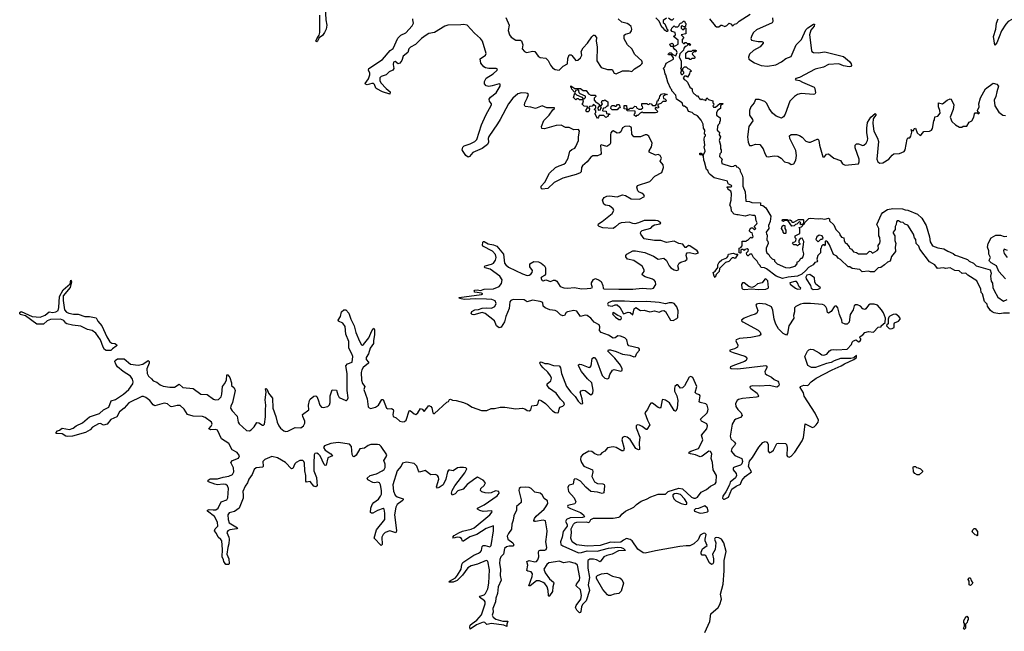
# Model space of a CAD drawing. Extents: x 2494118 to 2687960, y 757339 to 915227.
# Tile 199 of 256: x 2658150 to 2668675, y 800120 to 806655. Entities that reach past the tile are written whole.
import ezdxf

# ---------------------------------------------------------------- set-up
doc = ezdxf.new("R2010")
doc.units = 0

msp = doc.modelspace()

# ---------------------------------------------------------------- linework, layer by layer
at = {"layer": '0CON20XD'}
for points in [[(2661415, 806785), (2661422, 806655), (2661434, 806595), (2661425, 806555), (2661408, 806518), (2661388, 806485), (2661350, 806460), (2661332, 806425), (2661325, 806418), (2661316, 806425), (2661325, 806451), (2661351, 806489), (2661360, 806520), (2661360, 806705)], [(2662192, 806458), (2662225, 806489), (2662279, 806515), (2662345, 806591), (2662358, 806618), (2662351, 806655), (2662354, 806665)], [(2663345, 806678), (2663382, 806595), (2663372, 806538), (2663385, 806492), (2663405, 806469), (2663453, 806435), (2663505, 806436), (2663515, 806430), (2663527, 806385), (2663521, 806345), (2663545, 806316), (2663566, 806306), (2663635, 806318), (2663655, 806315), (2663693, 806265), (2663715, 806250), (2663775, 806244), (2663799, 806219), (2663825, 806168), (2663845, 806142), (2663875, 806124), (2663915, 806117), (2663961, 806159), (2664007, 806185), (2664009, 806241), (2664025, 806278), (2664045, 806279), (2664053, 806273), (2664095, 806220), (2664115, 806222), (2664145, 806248), (2664158, 806275), (2664152, 806315), (2664175, 806356), (2664219, 806405), (2664265, 806473), (2664285, 806490), (2664295, 806490), (2664314, 806464), (2664311, 806425), (2664322, 806365), (2664321, 806215), (2664364, 806144), (2664435, 806124), (2664484, 806124), (2664505, 806082), (2664525, 806076), (2664595, 806107), (2664665, 806109), (2664695, 806102), (2664721, 806129), (2664785, 806168), (2664800, 806185), (2664806, 806195), (2664799, 806215), (2664724, 806284), (2664695, 806344), (2664648, 806388), (2664612, 806452), (2664612, 806488), (2664625, 806499), (2664675, 806515), (2664691, 806535), (2664693, 806555), (2664685, 806581), (2664663, 806605), (2664645, 806616), (2664585, 806629), (2664548, 806665)], [(2665075, 806530), (2665065, 806530), (2665045, 806543), (2665025, 806570), (2665014, 806574), (2664985, 806640), (2664950, 806675)], [(2665065, 806670), (2665030, 806645), (2665028, 806625), (2665045, 806610), (2665072, 806552), (2665080, 806545), (2665075, 806530)], [(2668731, 803519), (2668665, 803521), (2668625, 803511), (2668565, 803524), (2668544, 803534), (2668527, 803547), (2668497, 803595), (2668493, 803615), (2668462, 803645), (2668442, 803725), (2668429, 803739), (2668423, 803775), (2668382, 803865), (2668284, 803924), (2668265, 803946), (2668225, 803944), (2668192, 803972), (2668145, 803974), (2668095, 804002), (2668047, 803997), (2668025, 804002), (2667960, 803995), (2667932, 804035), (2667877, 804067), (2667772, 804202), (2667762, 804235), (2667734, 804265), (2667728, 804305), (2667714, 804324), (2667706, 804365), (2667645, 804460), (2667612, 804472), (2667595, 804488), (2667565, 804490), (2667545, 804507), (2667530, 804505), (2667522, 804495), (2667520, 804465), (2667510, 804445), (2667510, 804415), (2667486, 804385), (2667486, 804375), (2667504, 804345), (2667506, 804295), (2667516, 804264), (2667509, 804225), (2667511, 804179), (2667469, 804125), (2667456, 804074), (2667427, 804065), (2667396, 804034), (2667355, 804007), (2667325, 804002), (2667285, 803962), (2667245, 803960), (2667225, 803967), (2667155, 803960), (2667130, 803985), (2667048, 803998), (2667025, 804013), (2667006, 804016), (2666925, 804093), (2666898, 804108), (2666885, 804127), (2666850, 804145), (2666805, 804250), (2666785, 804280), (2666775, 804290), (2666765, 804290), (2666760, 804285), (2666760, 804245), (2666755, 804240), (2666748, 804248), (2666735, 804250), (2666720, 804235), (2666717, 804213), (2666710, 804205), (2666710, 804165), (2666680, 804135), (2666671, 804095), (2666678, 804075), (2666673, 804067), (2666651, 804059), (2666631, 804035), (2666582, 804008), (2666555, 803975), (2666509, 803935), (2666465, 803915), (2666366, 803904), (2666305, 803890), (2666235, 803914), (2666132, 803992), (2666112, 804002), (2666077, 804007), (2666063, 804033), (2666046, 804046), (2666033, 804075), (2665993, 804113), (2665975, 804150), (2665955, 804150), (2665938, 804132), (2665932, 804132), (2665923, 804143), (2665920, 804165), (2665938, 804182), (2665940, 804195), (2665928, 804208), (2665902, 804198), (2665895, 804190), (2665885, 804200), (2665865, 804200), (2665860, 804195), (2665860, 804165), (2665855, 804160), (2665840, 804165), (2665842, 804215), (2665858, 804222), (2665872, 804238), (2665872, 804288), (2665915, 804290), (2665925, 804300), (2665935, 804300), (2665965, 804330), (2665975, 804322), (2665992, 804335), (2665978, 804378), (2665965, 804380), (2665950, 804395), (2665950, 804405), (2665965, 804430), (2665985, 804430), (2666005, 804410), (2666020, 804425), (2666000, 804445), (2666030, 804475), (2666032, 804485), (2666022, 804505), (2666014, 804554), (2666005, 804562), (2665984, 804564), (2665955, 804570), (2665906, 804554), (2665831, 804571), (2665815, 804569), (2665788, 804578), (2665759, 804609), (2665755, 804650), (2665740, 804675), (2665754, 804725), (2665758, 804798), (2665752, 804822), (2665722, 804842), (2665718, 804858), (2665710, 804865), (2665715, 804870), (2665755, 804868), (2665762, 804875), (2665760, 804885), (2665722, 804902), (2665715, 804928), (2665575, 804967), (2665531, 805001), (2665516, 805016), (2665505, 805042), (2665490, 805055), (2665472, 805135), (2665462, 805155), (2665458, 805198), (2665450, 805210), (2665425, 805210), (2665420, 805215), (2665422, 805228), (2665435, 805230), (2665450, 805210), (2665458, 805212), (2665479, 805251), (2665468, 805295), (2665473, 805315), (2665468, 805375), (2665470, 805405), (2665480, 805415), (2665480, 805425), (2665472, 805432), (2665473, 805473), (2665460, 805495), (2665455, 805540), (2665435, 805580), (2665395, 805627), (2665357, 805647), (2665340, 805665), (2665300, 805675), (2665285, 805708), (2665255, 805730), (2665242, 805732), (2665232, 805765), (2665170, 805805), (2665165, 805850), (2665120, 805895), (2665120, 805905), (2665110, 805915), (2665078, 805988), (2665058, 806065), (2665048, 806078), (2665043, 806113), (2665033, 806137), (2665045, 806150), (2665060, 806190), (2665140, 806235), (2665138, 806248), (2665118, 806278), (2665085, 806280), (2665082, 806288), (2665095, 806300), (2665115, 806300), (2665132, 806282), (2665165, 806270), (2665178, 806305), (2665171, 806321), (2665152, 806335), (2665140, 806355), (2665140, 806370), (2665115, 806370), (2665102, 806382), (2665100, 806395), (2665126, 806406), (2665137, 806395), (2665140, 806370), (2665165, 806378), (2665190, 806395), (2665188, 806438), (2665140, 806475), (2665160, 806495), (2665158, 806518), (2665125, 806530), (2665110, 806545), (2665118, 806552), (2665120, 806565), (2665145, 806590), (2665155, 806580), (2665185, 806580), (2665198, 806592), (2665202, 806608), (2665212, 806618), (2665228, 806622), (2665245, 806640), (2665258, 806638), (2665262, 806622), (2665270, 806615), (2665268, 806582), (2665245, 806580), (2665235, 806590), (2665220, 806585), (2665220, 806565), (2665235, 806550), (2665248, 806552), (2665265, 806570), (2665270, 806565), (2665270, 806505), (2665220, 806495), (2665250, 806465), (2665230, 806445), (2665230, 806415), (2665245, 806400), (2665255, 806400), (2665265, 806410), (2665275, 806410), (2665285, 806400), (2665315, 806400), (2665320, 806385), (2665315, 806380), (2665308, 806388), (2665295, 806390), (2665277, 806373), (2665262, 806368), (2665248, 806352), (2665245, 806330), (2665205, 806290), (2665198, 806255), (2665220, 806215), (2665220, 806145), (2665212, 806135), (2665220, 806125), (2665220, 806105), (2665212, 806085), (2665225, 806070), (2665235, 806070), (2665248, 806082), (2665250, 806095), (2665240, 806105), (2665240, 806135), (2665255, 806150), (2665275, 806150), (2665292, 806132), (2665310, 806125), (2665328, 806108), (2665328, 806102), (2665312, 806098), (2665310, 806075), (2665288, 806042), (2665275, 806050), (2665255, 806050), (2665242, 806035), (2665252, 806015), (2665268, 806008), (2665288, 805988), (2665312, 805935), (2665338, 805918), (2665340, 805895), (2665350, 805875), (2665385, 805840), (2665395, 805840), (2665410, 805825), (2665415, 805810), (2665425, 805810), (2665435, 805800), (2665445, 805810), (2665452, 805802), (2665475, 805800), (2665485, 805790), (2665495, 805820), (2665512, 805802), (2665558, 805788), (2665560, 805765), (2665570, 805755), (2665568, 805742), (2665560, 805735), (2665565, 805720), (2665588, 805722), (2665635, 805760), (2665665, 805760), (2665670, 805755), (2665642, 805738), (2665640, 805705), (2665612, 805688), (2665598, 805665), (2665600, 805635), (2665638, 805605), (2665638, 805572), (2665630, 805565), (2665630, 805545), (2665615, 805530), (2665610, 805515), (2665607, 805475), (2665615, 805462), (2665630, 805455), (2665628, 805425), (2665640, 805405), (2665627, 805365), (2665640, 805315), (2665640, 805275), (2665650, 805265), (2665650, 805235), (2665635, 805220), (2665630, 805195), (2665660, 805165), (2665652, 805145), (2665655, 805120), (2665755, 805087), (2665785, 805090), (2665792, 805098), (2665805, 805100), (2665812, 805082), (2665825, 805080), (2665848, 805058), (2665850, 805035), (2665874, 804994), (2665881, 804965), (2665881, 804875), (2665906, 804815), (2665912, 804715), (2665952, 804712), (2665975, 804702), (2666068, 804698), (2666070, 804675), (2666095, 804668), (2666126, 804646), (2666178, 804555), (2666173, 804497), (2666154, 804455), (2666157, 804423), (2666130, 804385), (2666133, 804363), (2666140, 804355), (2666138, 804298), (2666147, 804287), (2666150, 804265), (2666130, 804215), (2666130, 804185), (2666138, 804165), (2666158, 804145), (2666168, 804125), (2666195, 804100), (2666218, 804088), (2666220, 804075), (2666248, 804045), (2666335, 804007), (2666375, 804002), (2666439, 804021), (2666460, 804045), (2666462, 804068), (2666475, 804070), (2666490, 804085), (2666492, 804098), (2666502, 804108), (2666515, 804108), (2666525, 804120), (2666533, 804155), (2666520, 804195), (2666520, 804215), (2666526, 804224), (2666533, 804285), (2666515, 804320), (2666492, 804318), (2666480, 804295), (2666480, 804275), (2666490, 804265), (2666488, 804252), (2666475, 804250), (2666465, 804240), (2666455, 804250), (2666425, 804250), (2666410, 804265), (2666422, 804278), (2666435, 804280), (2666448, 804292), (2666450, 804315), (2666440, 804325), (2666440, 804345), (2666488, 804372), (2666490, 804425), (2666480, 804435), (2666508, 804442), (2666520, 804455), (2666520, 804470), (2666502, 804462), (2666490, 804475), (2666500, 804485), (2666485, 804500), (2666458, 804472), (2666442, 804468), (2666427, 804453), (2666405, 804450), (2666360, 804510), (2666325, 804510), (2666315, 804500), (2666300, 804505), (2666305, 804520), (2666355, 804520), (2666360, 804510), (2666387, 804517), (2666400, 804505), (2666405, 804490), (2666425, 804490), (2666475, 804520), (2666525, 804520), (2666530, 804515), (2666530, 804485), (2666520, 804470), (2666535, 804470), (2666542, 804488), (2666585, 804530), (2666605, 804533), (2666685, 804526), (2666715, 804530), (2666755, 804524), (2666796, 804536), (2666807, 804527), (2666807, 804505), (2666854, 804464), (2666875, 804412), (2666913, 804373), (2666918, 804355), (2666935, 804332), (2666960, 804325), (2666962, 804295), (2666975, 804272), (2666988, 804265)], [(2665142, 806668), (2665125, 806650), (2665115, 806650), (2665085, 806670)], [(2665525, 806663), (2665585, 806588), (2665598, 806578), (2665622, 806578), (2665644, 806596), (2665655, 806598), (2665687, 806583), (2665708, 806592), (2665735, 806618), (2665758, 806608), (2665765, 806590), (2665775, 806592), (2665792, 806608), (2665817, 806615), (2665841, 806639), (2665957, 806713)], [(2666197, 806675), (2666202, 806635), (2666195, 806621), (2666025, 806548), (2665995, 806518), (2665975, 806485), (2665964, 806455), (2665972, 806435), (2666045, 806421), (2666082, 806422), (2666096, 806416), (2666096, 806406), (2666065, 806366), (2665995, 806327), (2665953, 806285), (2665941, 806255), (2665944, 806235), (2666005, 806194), (2666075, 806164), (2666145, 806157), (2666233, 806173), (2666295, 806205), (2666339, 806241), (2666397, 806263), (2666449, 806385), (2666508, 806445), (2666553, 806547), (2666575, 806569), (2666635, 806608), (2666646, 806606), (2666642, 806585), (2666608, 806542), (2666593, 806493), (2666613, 806325), (2666618, 806315), (2666635, 806305), (2666685, 806300), (2666755, 806310), (2666955, 806262), (2667020, 806210), (2667039, 806185), (2667042, 806165), (2667034, 806156), (2667017, 806153), (2666955, 806163), (2666905, 806182), (2666795, 806177), (2666741, 806149), (2666653, 806125), (2666485, 806039), (2666445, 806026), (2666440, 806015), (2666445, 806011), (2666485, 806006), (2666517, 805987), (2666641, 805935), (2666650, 805920), (2666656, 805875), (2666650, 805860), (2666636, 805854), (2666505, 805865), (2666465, 805855), (2666433, 805835), (2666384, 805785), (2666333, 805647), (2666315, 805618), (2666295, 805603), (2666235, 805626), (2666198, 805658), (2666163, 805705), (2666135, 805760), (2666115, 805781), (2666056, 805804), (2666017, 805803), (2666000, 805765), (2665964, 805725), (2665950, 805685), (2665950, 805635), (2665985, 805590), (2665988, 805575), (2665944, 805515), (2665931, 805405), (2665937, 805345), (2665952, 805312), (2665975, 805310), (2666015, 805324), (2666062, 805322), (2666099, 805275), (2666114, 805224), (2666132, 805192), (2666151, 805189), (2666215, 805201), (2666255, 805198), (2666289, 805175), (2666325, 805137), (2666370, 805125), (2666395, 805108), (2666424, 805116), (2666447, 805153), (2666455, 805205), (2666445, 805256), (2666381, 805385), (2666380, 805415), (2666395, 805428), (2666455, 805429), (2666485, 805417), (2666515, 805399), (2666555, 805358), (2666585, 805346), (2666605, 805347), (2666675, 805378), (2666687, 805377), (2666694, 805364), (2666699, 805315), (2666735, 805190), (2666752, 805188), (2666775, 805218), (2666795, 805220), (2666854, 805174), (2666925, 805149), (2666944, 805115), (2666975, 805101), (2667116, 805115), (2667125, 805135), (2667122, 805165), (2667082, 805285), (2667081, 805315), (2667095, 805327), (2667115, 805329), (2667162, 805312), (2667175, 805313), (2667197, 805335), (2667212, 805365), (2667215, 805385), (2667205, 805445), (2667204, 805495), (2667211, 805555), (2667249, 805615), (2667295, 805652), (2667305, 805643), (2667273, 805597), (2667268, 805545), (2667280, 805465), (2667319, 805389), (2667329, 805355), (2667313, 805165), (2667324, 805135), (2667345, 805122), (2667375, 805125), (2667442, 805165), (2667475, 805206), (2667495, 805221), (2667555, 805226), (2667605, 805246), (2667617, 805265), (2667635, 805378), (2667645, 805392), (2667665, 805393), (2667675, 805412), (2667688, 805455), (2667680, 805480), (2667690, 805470), (2667702, 805468), (2667715, 805492), (2667725, 805497), (2667744, 805445), (2667775, 805418), (2667786, 805424), (2667815, 805460), (2667877, 805463), (2667896, 805474), (2667907, 805493), (2667922, 805575), (2667930, 805585), (2667932, 805618), (2667965, 805626), (2667988, 805655), (2667986, 805686), (2667971, 805725), (2667972, 805765), (2668015, 805756), (2668063, 805795), (2668095, 805808), (2668108, 805805), (2668136, 805745), (2668130, 805695), (2668098, 805615), (2668115, 805566), (2668155, 805530), (2668195, 805508), (2668222, 805508), (2668235, 805518), (2668275, 805518), (2668301, 805559), (2668328, 805575), (2668348, 805615), (2668355, 805650), (2668365, 805660), (2668385, 805660), (2668395, 805650), (2668410, 805655), (2668392, 805672), (2668390, 805685), (2668407, 805725), (2668402, 805755), (2668421, 805819), (2668473, 805915), (2668555, 805976), (2668596, 805966), (2668614, 805945), (2668594, 805885), (2668586, 805835), (2668566, 805795), (2668572, 805735), (2668615, 805666), (2668658, 805635), (2668689, 805630)], [(2669165, 806680), (2669095, 806650), (2669045, 806595), (2669025, 806588), (2668979, 806609), (2668945, 806635), (2668755, 806657), (2668715, 806637), (2668692, 806608), (2668645, 806535), (2668595, 806407), (2668575, 806382), (2668559, 806475), (2668585, 806555), (2668592, 806618), (2668611, 806665)], [(2664119, 802579), (2664145, 802555), (2664159, 802551), (2664168, 802555), (2664163, 802605), (2664141, 802675), (2664151, 802689), (2664175, 802696), (2664195, 802692), (2664255, 802648), (2664275, 802663), (2664280, 802695), (2664265, 802775), (2664218, 802818), (2664155, 802895), (2664124, 802955), (2664125, 802968), (2664137, 802973), (2664155, 802970), (2664225, 802942), (2664245, 802939), (2664257, 802955), (2664270, 803035), (2664285, 803047), (2664295, 803044), (2664317, 803017), (2664376, 802855), (2664405, 802826), (2664435, 802816), (2664447, 802823), (2664457, 802863), (2664488, 802912), (2664505, 802917), (2664575, 802899), (2664590, 802905), (2664589, 802925), (2664572, 802965), (2664510, 803040), (2664443, 803105), (2664436, 803115), (2664443, 803127), (2664465, 803128), (2664525, 803110), (2664595, 803081), (2664671, 803071), (2664715, 803051), (2664732, 803058), (2664748, 803092), (2664774, 803125), (2664777, 803135), (2664770, 803145), (2664662, 803172), (2664649, 803185), (2664639, 803235), (2664617, 803255), (2664571, 803275), (2664545, 803276), (2664515, 803255), (2664495, 803253), (2664445, 803285), (2664364, 803314), (2664349, 803335), (2664352, 803375), (2664346, 803395), (2664292, 803422), (2664255, 803465), (2664215, 803496), (2664195, 803499), (2664145, 803485), (2664105, 803539), (2664075, 803549), (2664005, 803535), (2663992, 803525), (2663975, 803496), (2663955, 803491), (2663930, 803500), (2663896, 803536), (2663875, 803546), (2663816, 803556), (2663766, 803576), (2663746, 803595), (2663743, 803635), (2663715, 803645), (2663633, 803657), (2663575, 803642), (2663543, 803663), (2663425, 803664), (2663401, 803655), (2663389, 803641), (2663382, 803568), (2663347, 803485), (2663333, 803425), (2663295, 803371), (2663275, 803362), (2663248, 803385), (2663225, 803436), (2663125, 803515), (2663094, 803526), (2663005, 803503), (2662986, 803506), (2662977, 803515), (2662983, 803537), (2663014, 803556), (2663055, 803558), (2663095, 803573), (2663135, 803578), (2663195, 803573), (2663228, 803592), (2663242, 803622), (2663231, 803651), (2663196, 803666), (2663140, 803670), (2663025, 803674), (2662905, 803664), (2662850, 803675), (2662848, 803685), (2663085, 803718), (2663100, 803725), (2663085, 803732), (2663014, 803744), (2663008, 803755), (2663014, 803765), (2663039, 803769), (2663075, 803763), (2663115, 803776), (2663215, 803779), (2663277, 803803), (2663301, 803835), (2663308, 803875), (2663284, 803915), (2663179, 803989), (2663124, 804005), (2663116, 804015), (2663125, 804025), (2663195, 804042), (2663215, 804053), (2663237, 804085), (2663243, 804115), (2663235, 804145), (2663205, 804181), (2663102, 804235), (2663097, 804245), (2663099, 804275), (2663105, 804284), (2663116, 804284), (2663159, 804259), (2663215, 804249), (2663249, 804235), (2663321, 804151), (2663334, 804055), (2663345, 804035), (2663375, 804011), (2663525, 803938), (2663575, 803923), (2663595, 803926), (2663615, 803937), (2663629, 803955), (2663631, 803975), (2663604, 804015), (2663602, 804045), (2663645, 804072), (2663695, 804069), (2663725, 804054), (2663760, 804025), (2663770, 804005), (2663771, 803935), (2663759, 803921), (2663727, 803905), (2663722, 803895), (2663735, 803867), (2663745, 803864), (2663775, 803876), (2663825, 803857), (2663855, 803872), (2663875, 803872), (2663891, 803861), (2663929, 803805), (2663965, 803791), (2664005, 803786), (2664082, 803792), (2664155, 803780), (2664215, 803783), (2664255, 803785), (2664272, 803795), (2664261, 803825), (2664262, 803845), (2664285, 803878), (2664305, 803888), (2664345, 803873), (2664365, 803857), (2664385, 803815), (2664386, 803785), (2664395, 803781), (2664555, 803775), (2664705, 803777), (2664805, 803786), (2664895, 803780), (2664924, 803786), (2664950, 803825), (2664945, 803853), (2664935, 803869), (2664915, 803882), (2664835, 803909), (2664809, 803925), (2664804, 803935), (2664824, 803966), (2664827, 803983), (2664805, 804022), (2664715, 804083), (2664646, 804096), (2664630, 804120), (2664630, 804135), (2664641, 804149), (2664705, 804185), (2664734, 804186), (2664834, 804166), (2664925, 804127), (2664975, 804098), (2665037, 804107), (2665063, 804083), (2665091, 804025), (2665109, 804005), (2665145, 803981), (2665174, 803976), (2665196, 803985), (2665186, 804025), (2665198, 804052), (2665216, 804064), (2665265, 804079), (2665286, 804095), (2665276, 804135), (2665277, 804155), (2665285, 804163), (2665305, 804167), (2665375, 804153), (2665406, 804165), (2665392, 804185), (2665315, 804240), (2665298, 804242), (2665275, 804220), (2665265, 804220), (2665238, 804255), (2665195, 804264), (2665145, 804290), (2665065, 804273), (2665005, 804295), (2664935, 804296), (2664824, 804315), (2664789, 804365), (2664786, 804375), (2664790, 804390), (2664805, 804402), (2664895, 804428), (2664918, 804452), (2664936, 804464), (2664995, 804475), (2665002, 804485), (2664972, 804505), (2664945, 804511), (2664825, 804511), (2664765, 804483), (2664725, 804475), (2664705, 804477), (2664665, 804492), (2664580, 804485), (2664555, 804474), (2664520, 804440), (2664495, 804425), (2664385, 804430), (2664345, 804444), (2664334, 804455), (2664337, 804475), (2664375, 804499), (2664482, 804585), (2664502, 804615), (2664494, 804635), (2664455, 804665), (2664412, 804672), (2664394, 804684), (2664380, 804725), (2664396, 804754), (2664425, 804768), (2664455, 804772), (2664535, 804763), (2664595, 804783), (2664625, 804777), (2664685, 804742), (2664775, 804739), (2664830, 804765), (2664821, 804785), (2664802, 804802), (2664771, 804811), (2664758, 804825), (2664747, 804865), (2664753, 804885), (2664885, 804926), (2664938, 804982), (2665015, 805022), (2665033, 805077), (2665028, 805105), (2664998, 805145), (2665009, 805175), (2664995, 805205), (2664975, 805215), (2664945, 805208), (2664879, 805239), (2664879, 805255), (2664905, 805297), (2664912, 805335), (2664875, 805410), (2664855, 805425), (2664835, 805426), (2664785, 805404), (2664715, 805405), (2664692, 805432), (2664690, 805495), (2664685, 805508), (2664665, 805516), (2664617, 805515), (2664595, 805500), (2664575, 805456), (2664563, 805447), (2664535, 805444), (2664495, 805466), (2664484, 805465), (2664469, 805445), (2664466, 805425), (2664464, 805336), (2664458, 805322), (2664425, 805300), (2664392, 805312), (2664365, 805318), (2664360, 805310), (2664364, 805226), (2664359, 805215), (2664325, 805200), (2664275, 805200), (2664255, 805187), (2664215, 805135), (2664165, 805095), (2664157, 805075), (2664151, 805029), (2664142, 805018), (2664100, 805000), (2663955, 804962), (2663865, 804916), (2663795, 804850), (2663735, 804846), (2663724, 804855), (2663726, 804875), (2663765, 804920), (2663815, 805015), (2663876, 805074), (2663915, 805095), (2663965, 805111), (2663985, 805127), (2664012, 805175), (2664030, 805250), (2664052, 805268), (2664085, 805284), (2664095, 805300), (2664122, 805365), (2664125, 805405), (2664133, 805463), (2664125, 805482), (2664075, 805477), (2664025, 805504), (2663983, 805503), (2663938, 805528), (2663884, 805525), (2663761, 805489), (2663733, 805493), (2663727, 805515), (2663753, 805577), (2663811, 805635), (2663849, 805691), (2663866, 805705), (2663868, 805715), (2663785, 805715), (2663735, 805733), (2663665, 805705), (2663615, 805721), (2663555, 805726), (2663545, 805742), (2663548, 805765), (2663575, 805816), (2663588, 805855), (2663581, 805865), (2663565, 805871), (2663515, 805872), (2663475, 805862), (2663422, 805815), (2663375, 805757), (2663285, 805589), (2663259, 805541), (2663164, 805406), (2663159, 805385), (2663163, 805345), (2663150, 805320), (2663095, 805277), (2662994, 805236), (2662958, 805192), (2662945, 805187), (2662920, 805205), (2662889, 805245), (2662881, 805265), (2662888, 805292), (2662902, 805308), (2662965, 805328), (2663015, 805353), (2663036, 805374), (2663088, 805532), (2663134, 805635), (2663195, 805745), (2663195, 805756), (2663173, 805785), (2663170, 805805), (2663183, 805827), (2663245, 805875), (2663285, 805945), (2663286, 805965), (2663275, 805968), (2663202, 805948), (2663165, 805940), (2663138, 805948), (2663119, 805969), (2663117, 805995), (2663138, 806032), (2663210, 806075), (2663254, 806115), (2663257, 806125), (2663245, 806135), (2663164, 806134), (2663130, 806140), (2663111, 806151), (2663081, 806191), (2663072, 806238), (2663128, 806275), (2663137, 806295), (2663098, 806425), (2663076, 806455), (2663012, 806512), (2662935, 806597), (2662895, 806605), (2662865, 806599), (2662725, 806595), (2662695, 806587), (2662585, 806519), (2662525, 806506), (2662495, 806491), (2662445, 806455), (2662380, 806390), (2662327, 806363), (2662311, 806345), (2662298, 806305), (2662250, 806265), (2662235, 806218), (2662215, 806192), (2662195, 806184), (2662165, 806207), (2662147, 806203), (2662142, 806175), (2662149, 806135), (2662138, 806115), (2662101, 806099), (2662068, 806065), (2662013, 806047), (2662000, 806035), (2661999, 806005), (2662012, 805982), (2662069, 805919), (2662110, 805885), (2662105, 805860), (2662027, 805885), (2661967, 805915), (2661956, 805925), (2661942, 805962), (2661932, 805972), (2661915, 805974), (2661865, 805959), (2661847, 805965), (2661844, 805975), (2661877, 806023), (2661892, 806065), (2661892, 806085), (2661878, 806115), (2661882, 806135), (2662029, 806231), (2662109, 806325), (2662142, 806348), (2662192, 806458)], [(2665325, 806230), (2665315, 806230), (2665305, 806240), (2665272, 806242), (2665272, 806298), (2665295, 806320), (2665335, 806320), (2665345, 806330), (2665375, 806330), (2665380, 806325), (2665378, 806312), (2665355, 806310), (2665340, 806295), (2665342, 806282), (2665370, 806255), (2665358, 806242), (2665335, 806240), (2665325, 806230)], [(2664325, 805600), (2664300, 805645), (2664302, 805658), (2664310, 805665), (2664310, 805685), (2664290, 805695), (2664308, 805712), (2664308, 805728), (2664285, 805750), (2664268, 805732), (2664242, 805728), (2664230, 805715), (2664240, 805705), (2664238, 805682), (2664225, 805670), (2664212, 805672), (2664202, 805685), (2664220, 805715), (2664218, 805728), (2664185, 805730), (2664160, 805755), (2664168, 805762), (2664178, 805788), (2664165, 805800), (2664135, 805800), (2664125, 805810), (2664105, 805810), (2664095, 805800), (2664070, 805825), (2664085, 805870), (2664102, 805852), (2664158, 805828), (2664175, 805810), (2664185, 805810), (2664198, 805822), (2664198, 805838), (2664142, 805862), (2664130, 805875), (2664128, 805898), (2664115, 805910), (2664108, 805902), (2664092, 805898), (2664088, 805882), (2664082, 805882), (2664052, 805912), (2664048, 805928), (2664040, 805935), (2664042, 805948), (2664085, 805920), (2664145, 805920), (2664175, 805900), (2664205, 805897), (2664232, 805862), (2664255, 805850), (2664305, 805850), (2664310, 805835), (2664292, 805818), (2664290, 805795), (2664312, 805772), (2664328, 805768), (2664350, 805745), (2664330, 805715), (2664335, 805690), (2664358, 805692), (2664362, 805708), (2664370, 805715), (2664360, 805725), (2664380, 805755), (2664370, 805765), (2664375, 805790), (2664395, 805790), (2664405, 805800), (2664438, 805778), (2664438, 805732), (2664425, 805730), (2664408, 805712), (2664392, 805708), (2664382, 805698), (2664380, 805685), (2664385, 805680), (2664418, 805678), (2664422, 805652), (2664455, 805650), (2664458, 805642), (2664442, 805638), (2664440, 805625), (2664415, 805610), (2664395, 805630), (2664345, 805630), (2664338, 805612), (2664325, 805600)], [(2664735, 805620), (2664720, 805635), (2664722, 805648), (2664730, 805655), (2664728, 805678), (2664645, 805680), (2664640, 805700), (2664612, 805702), (2664612, 805738), (2664638, 805738), (2664640, 805700), (2664665, 805700), (2664675, 805710), (2664705, 805710), (2664725, 805730), (2664738, 805728), (2664742, 805712), (2664768, 805698), (2664795, 805700), (2664810, 805715), (2664808, 805728), (2664800, 805735), (2664802, 805758), (2664855, 805760), (2664862, 805752), (2664875, 805750), (2664885, 805760), (2664900, 805755), (2664915, 805740), (2664945, 805740), (2664960, 805755), (2664963, 805787), (2664978, 805792), (2664980, 805805), (2664990, 805815), (2664992, 805838), (2665012, 805858), (2665035, 805868), (2665070, 805855), (2665045, 805850), (2665030, 805835), (2665032, 805812), (2665045, 805810), (2665060, 805795), (2665058, 805782), (2665025, 805780), (2665005, 805760), (2664972, 805748), (2664970, 805735), (2664980, 805725), (2664978, 805712), (2664965, 805710), (2664955, 805720), (2664942, 805708), (2664942, 805702), (2664970, 805675), (2664960, 805665), (2664945, 805660), (2664815, 805660), (2664805, 805670), (2664798, 805662), (2664782, 805658), (2664758, 805632), (2664745, 805630), (2664735, 805620)], [(2664482, 805692), (2664470, 805705), (2664472, 805728), (2664485, 805740), (2664505, 805740), (2664512, 805732), (2664525, 805730), (2664542, 805748), (2664558, 805748), (2664570, 805715), (2664552, 805708), (2664535, 805692), (2664482, 805692)], [(2666988, 804265), (2667017, 804227), (2667020, 804215), (2667043, 804203), (2667062, 804175), (2667095, 804167), (2667115, 804154), (2667205, 804153), (2667235, 804180), (2667248, 804178), (2667265, 804162), (2667315, 804188), (2667329, 804205), (2667327, 804243), (2667345, 804268), (2667349, 804285), (2667343, 804327), (2667334, 804346), (2667334, 804425), (2667314, 804466), (2667364, 804576), (2667377, 804595), (2667425, 804626), (2667483, 804637), (2667585, 804635), (2667615, 804622), (2667645, 804619), (2667748, 804578), (2667794, 804535), (2667841, 804455), (2667877, 804335), (2667882, 804282), (2667908, 804238), (2667965, 804219), (2668028, 804208), (2668071, 804181), (2668127, 804157), (2668149, 804139), (2668175, 804131), (2668281, 804091), (2668298, 804075), (2668345, 804052), (2668375, 804024), (2668523, 803983), (2668533, 803945), (2668526, 803915), (2668530, 803885), (2668535, 803860), (2668550, 803840), (2668552, 803795), (2668565, 803762), (2668605, 803689), (2668665, 803646), (2668705, 803666)], [(2666335, 804370), (2666322, 804372), (2666310, 804385), (2666310, 804395), (2666292, 804425), (2666302, 804448), (2666315, 804460), (2666330, 804455), (2666330, 804425), (2666340, 804405), (2666340, 804375), (2666335, 804370)], [(2666685, 804280), (2666715, 804310), (2666725, 804310), (2666738, 804322), (2666728, 804345), (2666695, 804352), (2666670, 804335), (2666662, 804305), (2666685, 804280)], [(2668689, 803885), (2668616, 803966), (2668590, 804025), (2668536, 804056), (2668517, 804075), (2668514, 804086), (2668529, 804115), (2668511, 804151), (2668508, 804185), (2668494, 804225), (2668501, 804265), (2668533, 804325), (2668585, 804354), (2668635, 804351), (2668675, 804340), (2668702, 804342)], [(2665585, 803900), (2665574, 803914), (2665563, 803955), (2665583, 803967), (2665612, 804008), (2665613, 804035), (2665627, 804063), (2665655, 804088), (2665709, 804111), (2665720, 804125), (2665725, 804150), (2665775, 804160), (2665805, 804148), (2665828, 804148), (2665798, 804102), (2665785, 804110), (2665765, 804110), (2665729, 804071), (2665695, 804060), (2665632, 803998), (2665628, 803965), (2665596, 803934), (2665585, 803900)], [(2668708, 804188), (2668675, 804203), (2668666, 804185), (2668675, 804157), (2668704, 804114)], [(2666633, 803773), (2666685, 803774), (2666709, 803785), (2666706, 803795), (2666659, 803829), (2666649, 803855), (2666645, 803897), (2666595, 803931), (2666565, 803924), (2666555, 803905), (2666556, 803885), (2666602, 803815), (2666612, 803785), (2666633, 803773)], [(2659125, 803121), (2659075, 803121), (2659055, 803131), (2659041, 803155), (2659015, 803235), (2658965, 803304), (2658925, 803334), (2658874, 803344), (2658805, 803380), (2658715, 803392), (2658655, 803407), (2658643, 803413), (2658621, 803441), (2658585, 803454), (2658480, 803450), (2658444, 803436), (2658405, 803402), (2658335, 803403), (2658211, 803491), (2658156, 803506), (2658150, 803515), (2658152, 803525), (2658165, 803538), (2658282, 803482), (2658368, 803478), (2658422, 803498), (2658465, 803534), (2658505, 803526), (2658538, 803532), (2658561, 803549), (2658569, 803579), (2658575, 803696), (2658615, 803768), (2658689, 803831), (2658695, 803872), (2658699, 803869), (2658703, 803855), (2658688, 803795), (2658616, 803704), (2658613, 803655), (2658628, 803555), (2658651, 803531), (2658675, 803520), (2658725, 803510), (2658775, 803509), (2658845, 803483), (2658895, 803484), (2658968, 803468), (2658985, 803435), (2659029, 803385), (2659083, 803265), (2659115, 803214), (2659135, 803199), (2659166, 803196), (2659184, 803185), (2659188, 803175), (2659182, 803165), (2659141, 803139), (2659125, 803121)], [(2665895, 803771), (2665975, 803779), (2666045, 803772), (2666125, 803775), (2666151, 803785), (2666156, 803795), (2666148, 803865), (2666125, 803886), (2666115, 803882), (2666086, 803844), (2666035, 803832), (2666005, 803805), (2665975, 803792), (2665943, 803803), (2665895, 803842), (2665875, 803842), (2665864, 803826), (2665870, 803785), (2665879, 803775), (2665895, 803771)], [(2666465, 803777), (2666495, 803780), (2666500, 803785), (2666481, 803801), (2666465, 803845), (2666455, 803858), (2666435, 803859), (2666383, 803845), (2666385, 803830), (2666442, 803785), (2666465, 803777)], [(2665135, 803441), (2665175, 803462), (2665186, 803474), (2665187, 803545), (2665175, 803586), (2665145, 803621), (2665125, 803631), (2665091, 803629), (2665055, 803619), (2664985, 803633), (2664855, 803644), (2664725, 803639), (2664615, 803647), (2664485, 803646), (2664440, 803630), (2664433, 803615), (2664440, 803600), (2664485, 803593), (2664515, 803607), (2664535, 803608), (2664565, 803585), (2664605, 803512), (2664655, 803531), (2664675, 803525), (2664705, 803500), (2664720, 803565), (2664735, 803581), (2664785, 803549), (2664825, 803553), (2664885, 803535), (2664935, 803544), (2664985, 803531), (2665015, 803543), (2665035, 803548), (2665055, 803538), (2665105, 803446), (2665135, 803441)], [(2665685, 801532), (2665726, 801555), (2665762, 801638), (2665808, 801672), (2665855, 801693), (2665869, 801731), (2665904, 801775), (2665971, 801825), (2665941, 801881), (2665953, 801937), (2665985, 801976), (2666051, 802089), (2666092, 802138), (2666118, 802148), (2666141, 802141), (2666149, 802115), (2666152, 802045), (2666165, 802027), (2666185, 802036), (2666207, 802055), (2666245, 802126), (2666265, 802131), (2666336, 802126), (2666346, 802116), (2666353, 802085), (2666349, 801999), (2666357, 801987), (2666375, 801982), (2666395, 801992), (2666435, 802035), (2666513, 802155), (2666529, 802191), (2666535, 802245), (2666545, 802337), (2666625, 802297), (2666644, 802305), (2666665, 802327), (2666684, 802355), (2666689, 802375), (2666652, 802452), (2666535, 802632), (2666528, 802668), (2666492, 802725), (2666496, 802735), (2666531, 802751), (2666575, 802746), (2666612, 802785), (2666665, 802823), (2666835, 802915), (2666932, 802955), (2666965, 802978), (2667068, 803025), (2667095, 803044), (2667095, 803066), (2667067, 803043), (2667036, 803034), (2666925, 803035), (2666855, 803009), (2666825, 802992), (2666775, 802981), (2666655, 802937), (2666615, 802938), (2666575, 802960), (2666542, 803055), (2666572, 803115), (2666584, 803126), (2666605, 803133), (2666632, 803132), (2666697, 803095), (2666723, 803073), (2666745, 803069), (2666778, 803082), (2666805, 803116), (2666823, 803127), (2666845, 803132), (2666885, 803126), (2666995, 803133), (2667040, 803185), (2667049, 803211), (2667062, 803225), (2667093, 803233), (2667115, 803213), (2667130, 803215), (2667140, 803235), (2667140, 803245), (2667130, 803255), (2667135, 803270), (2667163, 803287), (2667185, 803312), (2667225, 803323), (2667275, 803318), (2667325, 803368), (2667358, 803372), (2667360, 803385), (2667400, 803420), (2667405, 803465), (2667383, 803523), (2667364, 803555), (2667320, 803605), (2667285, 803616), (2667242, 803615), (2667224, 803605), (2667196, 803564), (2667185, 803559), (2667162, 803565), (2667137, 803595), (2667105, 803610), (2667085, 803609), (2667071, 803599), (2667059, 803555), (2667028, 803505), (2667017, 803423), (2666997, 803403), (2666975, 803400), (2666942, 803415), (2666940, 803445), (2666914, 803504), (2666895, 803576), (2666881, 803595), (2666865, 803595), (2666855, 803587), (2666825, 803537), (2666795, 803521), (2666785, 803526), (2666779, 803565), (2666768, 803588), (2666750, 803605), (2666732, 803612), (2666605, 803622), (2666528, 803622), (2666497, 803615), (2666445, 803590), (2666431, 803575), (2666432, 803535), (2666420, 803495), (2666425, 803465), (2666372, 803385), (2666357, 803303), (2666345, 803285), (2666311, 803301), (2666262, 803352), (2666232, 803402), (2666216, 803455), (2666200, 803550), (2666185, 803588), (2666125, 803615), (2666055, 803622), (2666025, 803615), (2666018, 803605), (2666039, 803549), (2666031, 803519), (2666012, 803508), (2665965, 803496), (2665894, 803465), (2665866, 803445), (2665868, 803435), (2665879, 803425), (2666045, 803336), (2666066, 803315), (2666072, 803295), (2666067, 803283), (2666055, 803278), (2665965, 803258), (2665845, 803250), (2665808, 803235), (2665806, 803225), (2665826, 803176), (2665823, 803157), (2665792, 803138), (2665740, 803125), (2665740, 803115), (2665775, 803098), (2665901, 803061), (2665919, 803049), (2665924, 803035), (2665914, 803015), (2665898, 803002), (2665772, 802958), (2665749, 802945), (2665746, 802935), (2665755, 802928), (2665825, 802923), (2666125, 802961), (2666135, 802954), (2666138, 802935), (2666115, 802895), (2666118, 802875), (2666135, 802860), (2666187, 802837), (2666215, 802812), (2666255, 802792), (2666263, 802783), (2666268, 802755), (2666261, 802739), (2666245, 802729), (2666162, 802748), (2666059, 802739), (2665985, 802743), (2665957, 802735), (2665956, 802725), (2665964, 802715), (2666032, 802665), (2666049, 802635), (2666040, 802625), (2666025, 802621), (2665875, 802609), (2665835, 802597), (2665818, 802585), (2665803, 802555), (2665805, 802522), (2665825, 802490), (2665862, 802455), (2665873, 802425), (2665855, 802406), (2665805, 802387), (2665790, 802375), (2665765, 802335), (2665744, 802204), (2665753, 802175), (2665792, 802142), (2665800, 802125), (2665792, 802105), (2665762, 802075), (2665757, 802045), (2665795, 801998), (2665871, 801965), (2665877, 801935), (2665869, 801911), (2665855, 801895), (2665792, 801875), (2665778, 801865), (2665778, 801845), (2665809, 801805), (2665813, 801785), (2665800, 801760), (2665746, 801715), (2665736, 801684), (2665699, 801611), (2665666, 801565), (2665664, 801544), (2665675, 801532), (2665685, 801532)], [(2662169, 801255), (2662177, 801193), (2662169, 801171), (2662105, 801195), (2662057, 801175), (2662034, 801155), (2662020, 801125), (2662023, 801047), (2662015, 801038), (2661939, 801115), (2661965, 801205), (2662053, 801315), (2662052, 801382), (2662045, 801424), (2662035, 801431), (2661975, 801412), (2661925, 801384), (2661912, 801382), (2661900, 801390), (2661904, 801435), (2661918, 801475), (2661935, 801497), (2661985, 801532), (2662007, 801563), (2662017, 801585), (2662017, 801625), (2662008, 801685), (2661995, 801708), (2661975, 801713), (2661945, 801707), (2661925, 801711), (2661870, 801740), (2661866, 801755), (2661895, 801785), (2661965, 801803), (2662025, 801833), (2662045, 801850), (2662055, 801870), (2662058, 801905), (2662041, 801945), (2662069, 801985), (2662073, 802005), (2662014, 802095), (2661995, 802111), (2661975, 802116), (2661905, 802117), (2661876, 802105), (2661835, 802077), (2661785, 802070), (2661745, 802003), (2661725, 801984), (2661715, 801987), (2661705, 802008), (2661696, 802095), (2661675, 802118), (2661555, 802138), (2661475, 802125), (2661410, 802100), (2661398, 802085), (2661416, 802055), (2661476, 802015), (2661494, 801995), (2661445, 801974), (2661425, 801896), (2661415, 801891), (2661405, 801902), (2661363, 801995), (2661345, 802013), (2661325, 802022), (2661305, 802020), (2661296, 802005), (2661295, 801915), (2661293, 801835), (2661321, 801765), (2661328, 801718), (2661329, 801675), (2661315, 801662), (2661295, 801671), (2661255, 801719), (2661215, 801715), (2661207, 801725), (2661209, 801785), (2661198, 801835), (2661193, 801915), (2661187, 801935), (2661175, 801944), (2661145, 801944), (2661105, 801925), (2661091, 801909), (2661069, 801861), (2661055, 801855), (2660992, 801925), (2660905, 801974), (2660844, 801986), (2660769, 801955), (2660750, 801935), (2660753, 801885), (2660748, 801872), (2660677, 801865), (2660655, 801849), (2660634, 801796), (2660599, 801745), (2660586, 801705), (2660559, 801671), (2660537, 801615), (2660540, 801575), (2660538, 801542), (2660495, 801437), (2660445, 801399), (2660389, 801385), (2660375, 801363), (2660377, 801315), (2660390, 801280), (2660480, 801225), (2660470, 801215), (2660395, 801203), (2660375, 801193), (2660364, 801176), (2660387, 801127), (2660390, 801105), (2660387, 801055), (2660374, 801016), (2660364, 800945), (2660386, 800895), (2660390, 800845), (2660385, 800833), (2660355, 800832), (2660331, 800865), (2660329, 800885), (2660313, 800915), (2660317, 800993), (2660311, 801085), (2660301, 801101), (2660271, 801125), (2660255, 801164), (2660234, 801195), (2660239, 801215), (2660268, 801242), (2660265, 801285), (2660232, 801345), (2660156, 801405), (2660159, 801415), (2660177, 801423), (2660219, 801419), (2660245, 801419), (2660273, 801437), (2660305, 801505), (2660365, 801526), (2660374, 801546), (2660383, 801645), (2660373, 801673), (2660355, 801687), (2660325, 801691), (2660265, 801686), (2660235, 801692), (2660167, 801717), (2660160, 801725), (2660164, 801735), (2660185, 801749), (2660265, 801748), (2660325, 801768), (2660385, 801777), (2660426, 801794), (2660439, 801825), (2660436, 801865), (2660406, 801925), (2660424, 801945), (2660490, 801970), (2660501, 801995), (2660475, 802030), (2660420, 802060), (2660386, 802125), (2660307, 802177), (2660265, 802268), (2660247, 802277), (2660194, 802274), (2660172, 802282), (2660195, 802313), (2660208, 802335), (2660202, 802355), (2660134, 802404), (2660105, 802416), (2660005, 802420), (2659945, 802436), (2659907, 802495), (2659865, 802532), (2659835, 802534), (2659775, 802517), (2659761, 802521), (2659729, 802549), (2659695, 802558), (2659595, 802529), (2659575, 802539), (2659542, 802585), (2659498, 802618), (2659475, 802628), (2659455, 802628), (2659315, 802560), (2659265, 802505), (2659218, 802465), (2659188, 802412), (2659125, 802383), (2659084, 802335), (2659045, 802323), (2659015, 802339), (2658992, 802338), (2658930, 802300), (2658905, 802271), (2658855, 802244), (2658715, 802205), (2658665, 802202), (2658645, 802205), (2658605, 802231), (2658540, 802235), (2658539, 802245), (2658555, 802263), (2658575, 802270), (2658605, 802292), (2658683, 802277), (2658721, 802289), (2658755, 802315), (2658823, 802347), (2658895, 802412), (2659003, 802447), (2659045, 802485), (2659104, 802516), (2659129, 802581), (2659175, 802597), (2659259, 802655), (2659315, 802704), (2659360, 802765), (2659363, 802785), (2659355, 802815), (2659335, 802847), (2659257, 802895), (2659197, 802945), (2659179, 802975), (2659167, 803003), (2659169, 803015), (2659195, 803030), (2659265, 803031), (2659334, 802974), (2659415, 802963), (2659465, 802976), (2659525, 803014), (2659534, 803004), (2659534, 802985), (2659510, 802925), (2659511, 802875), (2659528, 802845), (2659559, 802819), (2659577, 802795), (2659615, 802783), (2659653, 802753), (2659685, 802738), (2659755, 802727), (2659805, 802730), (2659855, 802762), (2659895, 802726), (2660005, 802715), (2660085, 802655), (2660155, 802649), (2660220, 802600), (2660242, 802592), (2660275, 802596), (2660302, 802625), (2660311, 802655), (2660319, 802735), (2660338, 802765), (2660359, 802805), (2660365, 802859), (2660375, 802861), (2660395, 802832), (2660415, 802775), (2660414, 802745), (2660443, 802723), (2660452, 802692), (2660426, 802564), (2660406, 802525), (2660404, 802505), (2660422, 802475), (2660475, 802418), (2660486, 802356), (2660496, 802336), (2660575, 802267), (2660605, 802261), (2660625, 802273), (2660655, 802305), (2660685, 802350), (2660705, 802348), (2660745, 802323), (2660757, 802323), (2660768, 802335), (2660778, 802412), (2660776, 802485), (2660781, 802535), (2660774, 802595), (2660784, 802674), (2660778, 802712), (2660785, 802714), (2660795, 802703), (2660811, 802665), (2660851, 802611), (2660856, 802505), (2660888, 802415), (2660901, 802355), (2660919, 802315), (2660939, 802289), (2660975, 802261), (2660995, 802255), (2661015, 802258), (2661095, 802297), (2661155, 802294), (2661185, 802317), (2661198, 802345), (2661199, 802365), (2661175, 802415), (2661173, 802435), (2661239, 802485), (2661238, 802535), (2661247, 802585), (2661255, 802600), (2661295, 802631), (2661315, 802636), (2661325, 802629), (2661341, 802595), (2661357, 802535), (2661375, 802514), (2661395, 802512), (2661445, 802522), (2661461, 802539), (2661469, 802565), (2661470, 802635), (2661491, 802699), (2661535, 802697), (2661549, 802645), (2661565, 802618), (2661635, 802586), (2661645, 802586), (2661655, 802596), (2661662, 802615), (2661652, 802692), (2661650, 802875), (2661638, 802955), (2661653, 802977), (2661703, 802997), (2661711, 803055), (2661702, 803085), (2661667, 803145), (2661670, 803215), (2661638, 803295), (2661628, 803378), (2661605, 803414), (2661559, 803435), (2661553, 803445), (2661578, 803485), (2661589, 803535), (2661615, 803555), (2661635, 803555), (2661668, 803518), (2661688, 803455), (2661725, 803383), (2661742, 803312), (2661781, 803221), (2661805, 803182), (2661815, 803178), (2661825, 803183), (2661882, 803255), (2661915, 803331), (2661935, 803359), (2661941, 803345), (2661943, 803293), (2661931, 803225), (2661933, 803195), (2661896, 803145), (2661879, 803085), (2661852, 803045), (2661855, 803025), (2661877, 802997), (2661878, 802985), (2661822, 802938), (2661808, 802915), (2661801, 802885), (2661802, 802805), (2661815, 802767), (2661838, 802735), (2661828, 802705), (2661865, 802605), (2661875, 802519), (2661885, 802507), (2661905, 802501), (2661955, 802514), (2661985, 802537), (2662022, 802598), (2662035, 802598), (2662070, 802505), (2662085, 802497), (2662125, 802499), (2662141, 802491), (2662145, 802475), (2662137, 802435), (2662143, 802415), (2662175, 802401), (2662215, 802367), (2662245, 802358), (2662265, 802362), (2662280, 802375), (2662315, 802474), (2662325, 802478), (2662365, 802443), (2662385, 802438), (2662406, 802454), (2662435, 802499), (2662454, 802494), (2662475, 802470), (2662525, 802531), (2662545, 802521), (2662555, 802506), (2662565, 802455), (2662575, 802446), (2662585, 802447), (2662715, 802567), (2662733, 802577), (2662745, 802597), (2662755, 802600), (2662778, 802588), (2662815, 802585), (2662895, 802564), (2662937, 802547), (2662985, 802515), (2663085, 802479), (2663145, 802479), (2663191, 802499), (2663225, 802500), (2663285, 802516), (2663335, 802515), (2663455, 802496), (2663525, 802505), (2663548, 802498), (2663575, 802478), (2663596, 802474), (2663614, 802485), (2663625, 802528), (2663673, 802537), (2663686, 802545), (2663692, 802558), (2663700, 802590), (2663705, 802594), (2663725, 802587), (2663769, 802555), (2663845, 802475), (2663875, 802458), (2663896, 802454), (2663911, 802459), (2663916, 802495), (2663925, 802515), (2663955, 802525), (2663972, 802545), (2663967, 802565), (2663932, 802602), (2663885, 802665), (2663815, 802715), (2663787, 802745), (2663787, 802765), (2663828, 802795), (2663834, 802825), (2663825, 802848), (2663795, 802890), (2663744, 802935), (2663722, 802965), (2663711, 802985), (2663713, 802995), (2663725, 803000), (2663762, 802982), (2663795, 802981), (2663855, 802960), (2663915, 802957), (2663922, 802952), (2663930, 802935), (2663943, 802873), (2663996, 802735), (2664042, 802675), (2664089, 802629), (2664119, 802579)], [(2664555, 803450), (2664575, 803453), (2664584, 803465), (2664580, 803480), (2664544, 803494), (2664494, 803526), (2664488, 803515), (2664490, 803505), (2664520, 803475), (2664555, 803450)], [(2667455, 803351), (2667475, 803354), (2667496, 803365), (2667496, 803405), (2667501, 803415), (2667543, 803435), (2667562, 803455), (2667563, 803465), (2667549, 803485), (2667515, 803508), (2667486, 803506), (2667451, 803489), (2667439, 803475), (2667433, 803455), (2667433, 803407), (2667418, 803395), (2667417, 803385), (2667445, 803356), (2667455, 803351)], [(2665585, 800995), (2665556, 800945), (2665568, 800895), (2665566, 800854), (2665560, 800840), (2665545, 800834), (2665525, 800851), (2665485, 800926), (2665475, 800933), (2665444, 800934), (2665436, 800946), (2665435, 800967), (2665448, 801002), (2665497, 801035), (2665477, 801087), (2665476, 801105), (2665487, 801155), (2665475, 801168), (2665455, 801166), (2665425, 801148), (2665403, 801097), (2665355, 801055), (2665315, 801033), (2665275, 801034), (2665205, 801025), (2664945, 800981), (2664835, 800955), (2664815, 800958), (2664757, 800997), (2664696, 801085), (2664675, 801102), (2664635, 801110), (2664605, 801092), (2664576, 801074), (2664505, 801069), (2664465, 801073), (2664355, 801035), (2664215, 801029), (2664103, 801043), (2664055, 801075), (2664042, 801115), (2664049, 801175), (2664044, 801215), (2664070, 801265), (2664085, 801280), (2664105, 801285), (2664205, 801290), (2664235, 801283), (2664245, 801292), (2664254, 801316), (2664285, 801330), (2664495, 801329), (2664555, 801338), (2664570, 801345), (2664585, 801370), (2664625, 801402), (2664715, 801448), (2664744, 801476), (2664795, 801509), (2664849, 801531), (2664895, 801558), (2664975, 801587), (2665054, 801585), (2665081, 801615), (2665195, 801651), (2665235, 801642), (2665333, 801555), (2665355, 801544), (2665375, 801542), (2665397, 801553), (2665434, 801606), (2665491, 801635), (2665535, 801672), (2665586, 801694), (2665596, 801715), (2665597, 801785), (2665563, 801845), (2665556, 801925), (2665540, 801965), (2665548, 802015), (2665535, 802040), (2665515, 802043), (2665445, 801992), (2665425, 801984), (2665375, 802006), (2665319, 802015), (2665304, 802025), (2665308, 802035), (2665325, 802046), (2665405, 802075), (2665431, 802119), (2665451, 802165), (2665438, 802215), (2665495, 802282), (2665504, 802315), (2665495, 802338), (2665437, 802367), (2665426, 802385), (2665498, 802455), (2665507, 802475), (2665508, 802495), (2665498, 802535), (2665485, 802551), (2665424, 802564), (2665413, 802573), (2665424, 802635), (2665415, 802648), (2665385, 802657), (2665371, 802671), (2665388, 802735), (2665345, 802831), (2665325, 802843), (2665305, 802836), (2665257, 802743), (2665235, 802720), (2665215, 802719), (2665185, 802754), (2665175, 802754), (2665154, 802735), (2665148, 802715), (2665150, 802685), (2665173, 802635), (2665184, 802585), (2665177, 802503), (2665165, 802473), (2665155, 802471), (2665145, 802479), (2665095, 802562), (2665055, 802589), (2665025, 802596), (2665018, 802592), (2665005, 802515), (2664995, 802504), (2664975, 802512), (2664915, 802556), (2664895, 802557), (2664885, 802545), (2664861, 802489), (2664832, 802455), (2664860, 802375), (2664885, 802325), (2664855, 802275), (2664845, 802275), (2664805, 802309), (2664775, 802324), (2664750, 802325), (2664738, 802315), (2664740, 802295), (2664778, 802195), (2664772, 802135), (2664775, 802062), (2664765, 802058), (2664735, 802073), (2664675, 802171), (2664645, 802195), (2664615, 802200), (2664595, 802190), (2664585, 802165), (2664613, 802075), (2664605, 802050), (2664585, 802047), (2664525, 802085), (2664495, 802092), (2664435, 802082), (2664405, 802045), (2664372, 802028), (2664354, 802006), (2664335, 802001), (2664298, 802018), (2664265, 802042), (2664235, 802043), (2664165, 802005), (2664149, 801985), (2664144, 801955), (2664155, 801922), (2664182, 801885), (2664274, 801844), (2664278, 801825), (2664266, 801775), (2664295, 801716), (2664325, 801700), (2664385, 801695), (2664397, 801687), (2664401, 801675), (2664395, 801600), (2664375, 801593), (2664325, 801608), (2664255, 801615), (2664200, 801660), (2664145, 801723), (2664105, 801747), (2664085, 801749), (2664075, 801737), (2664065, 801693), (2664025, 801682), (2664015, 801673), (2664010, 801655), (2664018, 801615), (2664076, 801545), (2664095, 801505), (2664085, 801482), (2664011, 801465), (2664005, 801455), (2664011, 801445), (2664037, 801433), (2664145, 801391), (2664176, 801365), (2664188, 801342), (2664165, 801335), (2664035, 801334), (2663995, 801315), (2663984, 801295), (2664001, 801261), (2664002, 801245), (2663959, 801185), (2663950, 801125), (2663930, 801075), (2663935, 801048), (2663955, 801032), (2664125, 800960), (2664155, 800962), (2664215, 800979), (2664322, 800978), (2664445, 801009), (2664545, 801019), (2664579, 801015), (2664606, 801005), (2664625, 800983), (2664550, 800980), (2664485, 800945), (2664425, 800931), (2664394, 800916), (2664355, 800861), (2664314, 800884), (2664285, 800890), (2664245, 800891), (2664222, 800875), (2664223, 800795), (2664242, 800695), (2664226, 800615), (2664242, 800555), (2664207, 800445), (2664166, 800405), (2664157, 800383), (2664149, 800331), (2664145, 800321), (2664135, 800319), (2664105, 800346), (2664093, 800375), (2664100, 800395), (2664147, 800463), (2664157, 800503), (2664143, 800563), (2664098, 800605), (2664103, 800625), (2664133, 800665), (2664138, 800695), (2664111, 800825), (2664093, 800843), (2664025, 800864), (2663965, 800853), (2663915, 800870), (2663877, 800863), (2663805, 800851), (2663785, 800835), (2663753, 800785), (2663766, 800745), (2663815, 800682), (2663856, 800645), (2663859, 800635), (2663848, 800595), (2663847, 800545), (2663815, 800498), (2663805, 800492), (2663801, 800501), (2663800, 800555), (2663788, 800595), (2663765, 800629), (2663745, 800643), (2663705, 800659), (2663675, 800659), (2663605, 800606), (2663591, 800605), (2663627, 800705), (2663631, 800735), (2663619, 800755), (2663582, 800762), (2663571, 800771), (2663581, 800825), (2663571, 800865), (2663595, 800876), (2663655, 800861), (2663673, 800867), (2663688, 800885), (2663699, 800915), (2663696, 800965), (2663701, 800979), (2663715, 800988), (2663762, 800988), (2663778, 800995), (2663786, 801015), (2663775, 801075), (2663785, 801155), (2663789, 801195), (2663769, 801299), (2663745, 801307), (2663665, 801292), (2663653, 801295), (2663645, 801305), (2663652, 801325), (2663670, 801350), (2663755, 801425), (2663775, 801451), (2663794, 801485), (2663793, 801513), (2663758, 801538), (2663735, 801579), (2663715, 801597), (2663655, 801605), (2663617, 801645), (2663595, 801656), (2663555, 801661), (2663505, 801657), (2663490, 801645), (2663487, 801625), (2663509, 801525), (2663510, 801495), (2663462, 801455), (2663461, 801415), (2663431, 801355), (2663426, 801306), (2663412, 801265), (2663408, 801212), (2663375, 801165), (2663362, 801135), (2663369, 801105), (2663422, 801065), (2663432, 801045), (2663420, 801030), (2663381, 801029), (2663355, 801022), (2663334, 801006), (2663323, 800945), (2663294, 800915), (2663282, 800888), (2663279, 800845), (2663291, 800785), (2663285, 800715), (2663295, 800665), (2663263, 800595), (2663256, 800524), (2663240, 800475), (2663237, 800435), (2663206, 800365), (2663210, 800325), (2663202, 800292), (2663210, 800270), (2663240, 800250), (2663315, 800228), (2663369, 800229), (2663357, 800195), (2663357, 800173), (2663325, 800185), (2663195, 800205), (2663145, 800192), (2663123, 800215), (2663105, 800219), (2663032, 800188), (2662965, 800142), (2662962, 800165), (2662966, 800185), (2662986, 800205), (2663035, 800238), (2663086, 800295), (2663125, 800415), (2663124, 800435), (2663117, 800445), (2663066, 800485), (2663073, 800495), (2663115, 800508), (2663131, 800525), (2663154, 800575), (2663166, 800634), (2663171, 800775), (2663155, 800870), (2663135, 800878), (2663045, 800838), (2662975, 800821), (2662942, 800798), (2662885, 800720), (2662825, 800662), (2662785, 800645), (2662740, 800645), (2662746, 800655), (2662808, 800692), (2662831, 800719), (2662869, 800785), (2662875, 800835), (2662886, 800854), (2663004, 800935), (2663055, 800956), (2663075, 800970), (2663085, 800985), (2663093, 801025), (2663105, 801035), (2663125, 801038), (2663175, 801021), (2663191, 801035), (2663215, 801194), (2663215, 801246), (2663135, 801218), (2663035, 801155), (2662960, 801130), (2662895, 801084), (2662884, 801084), (2662873, 801113), (2662855, 801124), (2662825, 801125), (2662786, 801116), (2662780, 801125), (2662794, 801145), (2662845, 801173), (2662885, 801189), (2662975, 801210), (2663008, 801225), (2663175, 801365), (2663199, 801395), (2663197, 801407), (2663105, 801399), (2663069, 801409), (2663043, 801425), (2663042, 801435), (2663115, 801470), (2663255, 801567), (2663275, 801595), (2663272, 801615), (2663235, 801620), (2663190, 801600), (2663165, 801597), (2663125, 801598), (2663089, 801609), (2663076, 801625), (2663079, 801645), (2663115, 801678), (2663128, 801705), (2663106, 801735), (2663045, 801766), (2663015, 801750), (2662935, 801689), (2662891, 801639), (2662835, 801622), (2662805, 801588), (2662774, 801574), (2662767, 801597), (2662772, 801625), (2662802, 801675), (2662909, 801815), (2662928, 801855), (2662918, 801865), (2662895, 801871), (2662855, 801870), (2662831, 801865), (2662785, 801833), (2662748, 801842), (2662735, 801840), (2662722, 801825), (2662705, 801745), (2662677, 801685), (2662635, 801655), (2662615, 801651), (2662605, 801665), (2662629, 801745), (2662626, 801766), (2662615, 801785), (2662595, 801794), (2662545, 801791), (2662485, 801838), (2662422, 801822), (2662413, 801833), (2662394, 801885), (2662365, 801912), (2662285, 801926), (2662242, 801915), (2662227, 801883), (2662185, 801835), (2662137, 801685), (2662145, 801619), (2662164, 801574), (2662185, 801557), (2662248, 801535), (2662248, 801525), (2662239, 801515), (2662185, 801475), (2662170, 801445), (2662158, 801365), (2662169, 801255)], [(2667765, 801792), (2667745, 801792), (2667720, 801805), (2667704, 801824), (2667700, 801875), (2667705, 801880), (2667725, 801880), (2667735, 801870), (2667755, 801868), (2667780, 801855), (2667800, 801835), (2667800, 801825), (2667765, 801792)], [(2665265, 801475), (2665283, 801477), (2665282, 801495), (2665255, 801535), (2665212, 801582), (2665175, 801594), (2665151, 801589), (2665132, 801578), (2665130, 801565), (2665143, 801535), (2665164, 801515), (2665220, 801485), (2665265, 801475)], [(2665425, 801382), (2665455, 801385), (2665504, 801395), (2665511, 801405), (2665501, 801435), (2665475, 801461), (2665405, 801431), (2665375, 801428), (2665358, 801415), (2665364, 801405), (2665425, 801382)], [(2668385, 801140), (2668378, 801148), (2668365, 801150), (2668333, 801183), (2668340, 801205), (2668353, 801217), (2668365, 801220), (2668388, 801185), (2668390, 801145), (2668385, 801140)], [(2665475, 800107), (2665527, 800225), (2665538, 800305), (2665616, 800375), (2665634, 800405), (2665651, 800465), (2665641, 800515), (2665669, 800625), (2665682, 800765), (2665681, 800875), (2665701, 800971), (2665677, 801065), (2665652, 801105), (2665625, 801120), (2665595, 801123), (2665585, 801120), (2665578, 801105), (2665593, 801065), (2665585, 800995)], [(2664445, 800501), (2664435, 800508), (2664382, 800565), (2664317, 800685), (2664314, 800705), (2664325, 800718), (2664370, 800735), (2664425, 800742), (2664488, 800708), (2664565, 800690), (2664587, 800675), (2664604, 800634), (2664580, 800550), (2664556, 800524), (2664505, 800517), (2664465, 800501), (2664445, 800501)], [(2668315, 800610), (2668300, 800615), (2668300, 800655), (2668290, 800675), (2668295, 800690), (2668305, 800690), (2668318, 800678), (2668322, 800662), (2668340, 800635), (2668315, 800610)], [(2668245, 800140), (2668240, 800155), (2668250, 800175), (2668250, 800205), (2668242, 800215), (2668244, 800236), (2668255, 800260), (2668275, 800280), (2668288, 800265), (2668288, 800245), (2668280, 800235), (2668277, 800213), (2668260, 800195), (2668260, 800155), (2668245, 800140)]]:
    msp.add_lwpolyline(points, dxfattribs=at)

doc.saveas('drawing.dxf')
